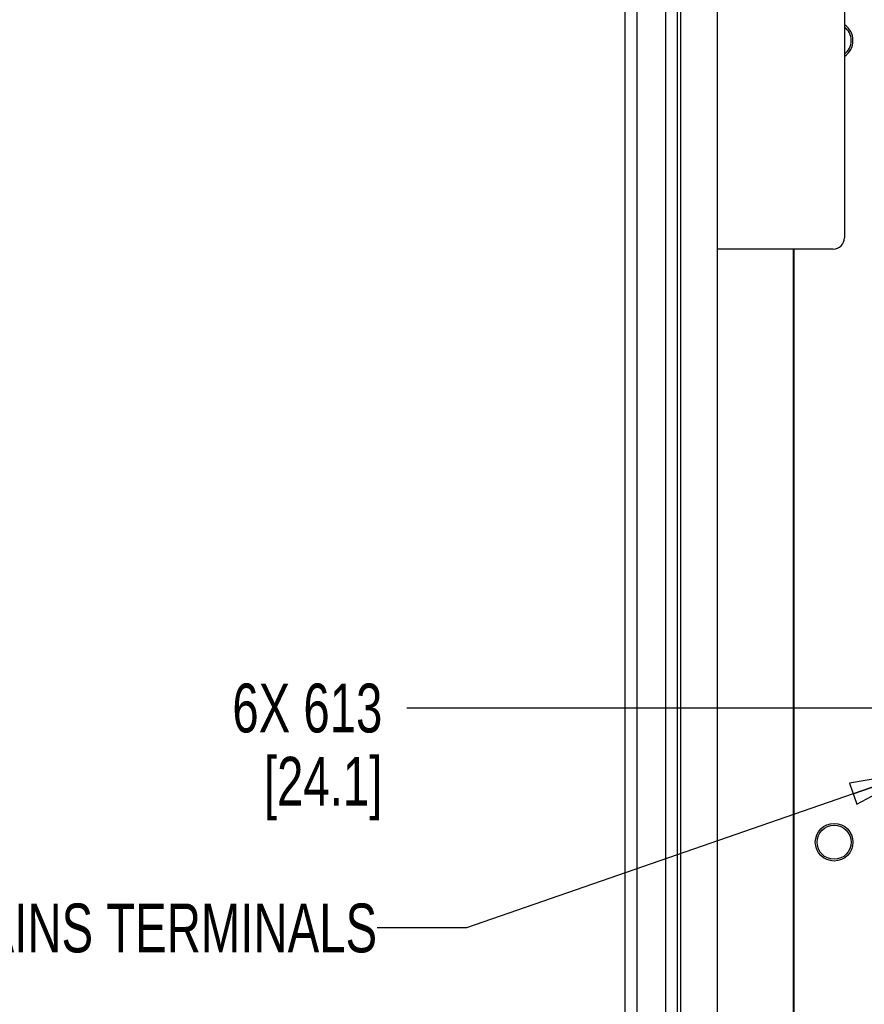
# Paper-space layout 'SUBMITTAL_E2H_2_2' of a CAD drawing. Header units: millimetres. Extents: x 0 to 841, y 0 to 594.
# Tile 8 of 24: x 285 to 345, y 446 to 517. Entities that reach past the tile are written whole.
import ezdxf

# ---------------------------------------------------------------- set-up
doc = ezdxf.new("R2010")
doc.units = ezdxf.units.MM
doc.header["$LTSCALE"] = 46.255
doc.layers.get('0').update_dxf_attribs({"linetype": 'CONTINUOUS'})
for name, color, linetype in [('002___PRT_ALL_AXES', 7, 'CONTINUOUS'), ('02___PRT_ALL_AXES', 7, 'CONTINUOUS'), ('ROUNDS', 7, 'CONTINUOUS')]:
    doc.layers.add(name, color=color, linetype=linetype)
doc.styles.get("Standard").update_dxf_attribs({"font": 'txt', "width": 0.725})
doc.dimstyles.new('DIMSTYLE_4', dxfattribs={"dimtxt": 3.5, "dimasz": 4.8, "dimexe": 3.2, "dimexo": 1.6, "dimgap": 0.875, "dimtad": 0, "dimtih": 1, "dimtoh": 1, "dimdec": 1, "dimzin": 0, "dimdsep": 46, "dimtxsty": 'STANDARD', "dimblk": 'CLOSED', "dimblk1": 'CLOSED', "dimblk2": 'CLOSED', "dimcen": 0.09, "dimadec": 0, "dimazin": 0, "dimtp": 0.4, "dimtm": 0.4, "dimtfac": 1, "dimtdec": 1, "dimtofl": 0, "dimtmove": 0, "dimatfit": 3, "dimldrblk": 'CLOSED', "dimfxl": 1, "dimtolj": 1, "dimtzin": 0, "dimarcsym": 0})
doc.dimstyles.get("Standard").update_dxf_attribs({"dimtxt": 3.5, "dimasz": 4.8, "dimexe": 3.2, "dimexo": 1.6, "dimtad": 0, "dimtih": 1, "dimtoh": 1, "dimdec": 1, "dimzin": 0, "dimdsep": 46, "dimtxsty": 'STANDARD', "dimblk": 'CLOSED', "dimblk1": 'CLOSED', "dimblk2": 'CLOSED', "dimcen": 0.09, "dimadec": 0, "dimazin": 0, "dimtol": 1, "dimtp": 0.4, "dimtm": 0.4, "dimtfac": 1, "dimtdec": 1, "dimtofl": 0, "dimtmove": 0, "dimatfit": 3, "dimldrblk": 'CLOSED', "dimfxl": 1, "dimtolj": 1, "dimtzin": 0, "dimarcsym": 0})

# ---------------------------------------------------------------- blocks, each defined once
blk = doc.blocks.new('*D89')
at = {"color": 2, "linetype": 'CONTINUOUS'}
blk.add_line((346.932, 467.46), (312.498, 467.46), dxfattribs=at)
at = {"color": 2, "linetype": 'CONTINUOUS', "insert": (310.748, 469.21), "char_height": 3.5, "width": 15.225, "attachment_point": 3, "line_spacing_factor": 0.9}
blk.add_mtext('6X 613\\P[24.1]', dxfattribs=at)
blk = doc.blocks.new('_CLOSED')
at = {"color": 0, "linetype": 'BYBLOCK'}
for p, q in [((0, 0), (-1, 0.167)), ((-1, 0.167), (-1, -0.167)), ((-1, -0.167), (0, 0)), ((-1, 0), (0, 0))]:
    blk.add_line(p, q, dxfattribs=at)

psp = doc.layouts.new('SUBMITTAL_E2H_2_2')

# ---------------------------------------------------------------- linework, layer by layer
at = {"color": 7, "linetype": 'CONTINUOUS'}
for p, q in [((334.782, 367.76), (334.782, 522.207)), ((331.907, 364.21), (331.907, 521.342)), ((332.157, 364.21), (332.157, 521.42)), ((328.132, 520.016), (328.132, 364.21)), ((340.232, 399.785), (340.232, 500.385))]:
    psp.add_line(p, q, dxfattribs=at)
psp.add_circle((343.144, 457.835), 1.225, dxfattribs=at)
psp.add_arc((343.144, 515.335), 1.225, 307.08265, 52.91735, dxfattribs=at)
at = {"layer": '002___PRT_ALL_AXES', "color": 7, "linetype": 'CONTINUOUS'}
for p, q in [((331.057, 521.077), (331.057, 364.585)), ((329.007, 520.346), (329.007, 364.585))]:
    psp.add_line(p, q, dxfattribs=at)
at = {"layer": '02___PRT_ALL_AXES', "color": 7, "linetype": 'CONTINUOUS'}
psp.add_circle((343.144, 457.835), 1.35, dxfattribs=at)
psp.add_arc((343.144, 515.335), 1.35, 303.21217, 56.78783, dxfattribs=at)
at = {"layer": 'ROUNDS', "color": 3, "linetype": 'CONTINUOUS'}
for p, q in [((343.882, 517.46), (343.882, 501.185)), ((343.082, 500.385), (334.782, 500.385))]:
    psp.add_line(p, q, dxfattribs=at)
at = {"layer": 'ROUNDS', "color": 7, "linetype": 'CONTINUOUS'}
psp.add_line((340.244, 500.385), (340.244, 399.785), dxfattribs=at)
at = {"layer": 'ROUNDS', "color": 3, "linetype": 'CONTINUOUS'}
psp.add_arc((343.082, 501.185), 0.8, 270, 360, dxfattribs=at)

# ---------------------------------------------------------------- texts
at = {"color": 2, "linetype": 'CONTINUOUS', "insert": (310.373, 453.435), "char_height": 3.5, "width": 38.0625, "attachment_point": 3, "line_spacing_factor": 0.9}
psp.add_mtext('MAINS TERMINALS', dxfattribs=at)

# ---------------------------------------------------------------- dimensions: what is measured, and where the dimension line sits
at = {"color": 2, "linetype": 'CONTINUOUS'}
dim = psp.add_ordinate_dim(feature_location=(346.932, 467.46), offset=(-34.434, 0), dtype=0, origin=(348.532, 467.46), text='6X 613\\P[24.1]', dimstyle='DIMSTYLE_4', dxfattribs=at)
dim.commit()
dim.dimension.update_dxf_attribs({"geometry": '*D89', "text_midpoint": (303.135, 464.835)})

# ---------------------------------------------------------------- leaders
psp.add_leader([(349.053, 462.89), (316.773, 451.685), (310.373, 451.685)], dimstyle='STANDARD', override={"dimtad": 0}, dxfattribs=at)

doc.saveas('drawing.dxf')
